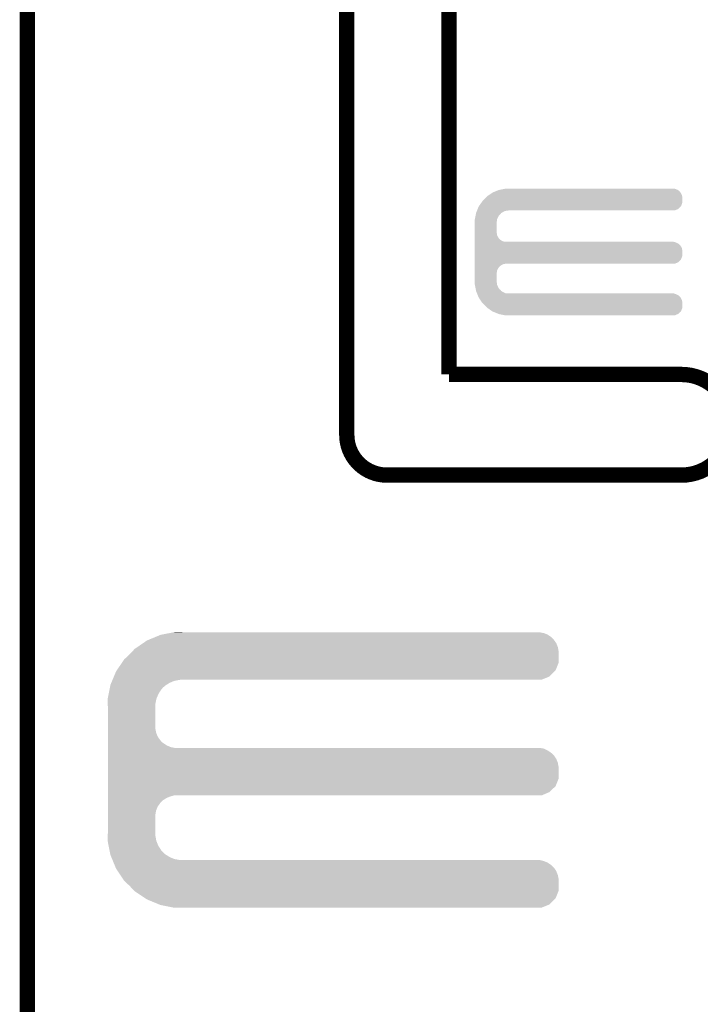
# Model space of a CAD drawing. Extents: x -1.3 to 24.2, y -3.9 to 39.2.
# Tile 15 of 27: x -1.3 to 5.4, y 19.1 to 28.9. Entities that reach past the tile are written whole.
import ezdxf

# ---------------------------------------------------------------- set-up
doc = ezdxf.new("R2010")
doc.units = 0
doc.layers.add('IR_SENSE_7_V100_GKO', color=5, linetype='CONTINUOUS')
doc.layers.add('IR_SENSE_7_V100_GTO', color=14, linetype='CONTINUOUS')

msp = doc.modelspace()

# ---------------------------------------------------------------- linework, layer by layer
at = {"layer": 'IR_SENSE_7_V100_GKO', "const_width": 0.1524}
for points in [[(1.905, 24.80056), (1.905, 39.116)], [(2.921, 25.4), (2.921, 37.973)], [(-1.27, -3.81), (-1.27, 36.83)], [(2.921, 25.4), (5.22986, 25.4)], [(2.30378, 24.39924), (5.22986, 24.39924)]]:
    msp.add_lwpolyline(points, dxfattribs=at)
for points in [[(5.22986, 24.39924, 1), (5.22986, 25.4)], [(1.905, 24.80056, 0.4142165), (2.30378, 24.39924)]]:
    msp.add_lwpolyline(points, format="xyb", dxfattribs=at)
at = {"layer": 'IR_SENSE_7_V100_GTO'}
for points in [[(3.336712, 27.19578), (3.35534, 27.20848), (5.22986, 27.19578), (5.221394, 27.20848)], [(3.35534, 27.20848), (3.36169, 27.21102), (5.221394, 27.20848), (5.2197, 27.21102)], [(3.36169, 27.21102), (3.380734, 27.218638), (5.2197, 27.21102), (5.212082, 27.218638)], [(3.380734, 27.218638), (3.39978, 27.226256), (5.212082, 27.218638), (5.207, 27.226256)], [(3.39978, 27.226256), (3.418842, 27.23388), (5.207, 27.226256), (5.193666, 27.23388)], [(3.418842, 27.23388), (3.43205, 27.23642), (5.193666, 27.23388), (5.189222, 27.23642)], [(3.43205, 27.23642), (3.471662, 27.244038), (5.189222, 27.23642), (5.171442, 27.244038)], [(3.471662, 27.244038), (3.484882, 27.24658), (5.171442, 27.244038), (5.15366, 27.24658)], [(3.217452, 27.071318), (3.242852, 27.106878), (5.227316, 27.071318), (5.240018, 27.106878)], [(3.242852, 27.106878), (3.253742, 27.122122), (5.240018, 27.106878), (5.240018, 27.122122)], [(3.253742, 27.122122), (3.2766, 27.14752), (5.240018, 27.122122), (5.240018, 27.14752)], [(3.2766, 27.14752), (3.289298, 27.160218), (5.240018, 27.14752), (5.24002, 27.160218)], [(3.289298, 27.160218), (3.29946, 27.17038), (5.24002, 27.160218), (5.23857, 27.17038)], [(3.29946, 27.17038), (3.31063, 27.177996), (5.23857, 27.17038), (5.23748, 27.177996)], [(3.31063, 27.177996), (3.336712, 27.19578), (5.23748, 27.177996), (5.22986, 27.19578)], [(3.190242, 27.005282), (3.194304, 27.015438), (3.443228, 27.005282), (3.45948, 27.015438)], [(3.194304, 27.015438), (3.198368, 27.025598), (3.45948, 27.015438), (3.482338, 27.025598)], [(3.198368, 27.025598), (3.199384, 27.02814), (3.482338, 27.025598), (3.5052, 27.02814)], [(3.199384, 27.02814), (3.2004, 27.03068), (3.5052, 27.02814), (3.517898, 27.03068)], [(3.2004, 27.03068), (3.20548, 27.04338), (5.163816, 27.03068), (5.199376, 27.04338)], [(3.20548, 27.04338), (3.215642, 27.068782), (5.199376, 27.04338), (5.224778, 27.068782)], [(3.215642, 27.068782), (3.217452, 27.071318), (5.224778, 27.068782), (5.227316, 27.071318)], [(3.17754, 26.939242), (3.178026, 26.941776), (3.398238, 26.939242), (3.39852, 26.941776)], [(3.17754, 26.918922), (3.17754, 26.939242), (3.39598, 26.918922), (3.398238, 26.939242)], [(3.17754, 26.906218), (3.17754, 26.918922), (3.39344, 26.906218), (3.39598, 26.918922)], [(3.178026, 26.941776), (3.182424, 26.964638), (3.39852, 26.941776), (3.40868, 26.964638)], [(3.182424, 26.964638), (3.186332, 26.984956), (3.40868, 26.964638), (3.421378, 26.984956)], [(3.186332, 26.984956), (3.187798, 26.992578), (3.421378, 26.984956), (3.431538, 26.992578)], [(3.187798, 26.992578), (3.189752, 27.002738), (3.431538, 26.992578), (3.439158, 27.002738)], [(3.189752, 27.002738), (3.190242, 27.005282), (3.439158, 27.002738), (3.443228, 27.005282)], [(3.17754, 26.814778), (3.17754, 26.906218), (3.39344, 26.814778), (3.39344, 26.906218)], [(3.17754, 26.804618), (3.17754, 26.814778), (3.39598, 26.804618), (3.39344, 26.814778)], [(3.17754, 26.786838), (3.17754, 26.804618), (3.398522, 26.786838), (3.39598, 26.804618)], [(3.17754, 26.769058), (3.17754, 26.786838), (3.406142, 26.769058), (3.398522, 26.786838)], [(3.17754, 26.753818), (3.17754, 26.769058), (3.416302, 26.753818), (3.406142, 26.769058)], [(3.17754, 26.7462), (3.17754, 26.753818), (3.42392, 26.7462), (3.416302, 26.753818)], [(3.17754, 26.738578), (3.17754, 26.7462), (3.429004, 26.738578), (3.42392, 26.7462)], [(3.17754, 26.72842), (3.17754, 26.738578), (3.44678, 26.72842), (3.429004, 26.738578)], [(3.17754, 26.7208), (3.17754, 26.72842), (3.464564, 26.7208), (3.44678, 26.72842)], [(3.17754, 26.71826), (3.17754, 26.7208), (3.482342, 26.71826), (3.464564, 26.7208)], [(3.17754, 26.71318), (3.17754, 26.71826), (5.171442, 26.71318), (5.153664, 26.71826)], [(3.17754, 26.70556), (3.17754, 26.71318), (5.189222, 26.70556), (5.171442, 26.71318)], [(3.17754, 26.695398), (3.17754, 26.70556), (5.207, 26.695398), (5.189222, 26.70556)], [(3.17754, 26.6827), (3.17754, 26.695398), (5.2197, 26.6827), (5.207, 26.695398)], [(3.17754, 26.66746), (3.17754, 26.6827), (5.22986, 26.66746), (5.2197, 26.6827)], [(3.17754, 26.649676), (3.17754, 26.66746), (5.23748, 26.649676), (5.22986, 26.66746)], [(3.17754, 26.629358), (3.17754, 26.649676), (5.24002, 26.629358), (5.23748, 26.649676)], [(3.17754, 26.578558), (3.17754, 26.629358), (5.240018, 26.578558), (5.24002, 26.629358)], [(3.17754, 26.542998), (3.17754, 26.578558), (5.227316, 26.542998), (5.240018, 26.578558)], [(3.17754, 26.515058), (3.17754, 26.542998), (5.199376, 26.515058), (5.227316, 26.542998)], [(3.17754, 26.49982), (3.17754, 26.515058), (5.163816, 26.49982), (5.199376, 26.515058)], [(3.17754, 26.497278), (3.17754, 26.49982), (3.464558, 26.497278), (3.48234, 26.49982)], [(3.17754, 26.489658), (3.17754, 26.497278), (3.446778, 26.489658), (3.464558, 26.497278)], [(3.17754, 26.476958), (3.17754, 26.489658), (3.428998, 26.476958), (3.446778, 26.489658)], [(3.17754, 26.46426), (3.17754, 26.476958), (3.4163, 26.46426), (3.428998, 26.476958)], [(3.17754, 26.44902), (3.17754, 26.46426), (3.40614, 26.44902), (3.4163, 26.46426)], [(3.17754, 26.431236), (3.17754, 26.44902), (3.39852, 26.431236), (3.40614, 26.44902)], [(3.17754, 26.41346), (3.17754, 26.431236), (3.39598, 26.41346), (3.39852, 26.431236)], [(3.17754, 26.403298), (3.17754, 26.41346), (3.39344, 26.403298), (3.39598, 26.41346)], [(3.17754, 26.327098), (3.17754, 26.403298), (3.39344, 26.327098), (3.39344, 26.403298)], [(3.17754, 26.3144), (3.17754, 26.327098), (3.39598, 26.3144), (3.39344, 26.327098)], [(3.17754, 26.294078), (3.17754, 26.3144), (3.39824, 26.294078), (3.39598, 26.3144)], [(3.17803, 26.291538), (3.17754, 26.294078), (3.398522, 26.291538), (3.39824, 26.294078)], [(3.182426, 26.26868), (3.17803, 26.291538), (3.408682, 26.26868), (3.398522, 26.291538)], [(3.186334, 26.248358), (3.182426, 26.26868), (3.421382, 26.248358), (3.408682, 26.26868)], [(3.1878, 26.240738), (3.186334, 26.248358), (3.431542, 26.240738), (3.421382, 26.248358)], [(3.189754, 26.230578), (3.1878, 26.240738), (3.439164, 26.230578), (3.431542, 26.240738)], [(3.19024, 26.228042), (3.189754, 26.230578), (3.443222, 26.228042), (3.439164, 26.230578)], [(3.194306, 26.21788), (3.19024, 26.228042), (3.459482, 26.21788), (3.443222, 26.228042)], [(3.19837, 26.20772), (3.194306, 26.21788), (3.482344, 26.20772), (3.459482, 26.21788)], [(3.199386, 26.20518), (3.19837, 26.20772), (3.505202, 26.20518), (3.482344, 26.20772)], [(3.201418, 26.2001), (3.199386, 26.20518), (5.171442, 26.2001), (5.153664, 26.20518)], [(3.204466, 26.19248), (3.201418, 26.2001), (5.189222, 26.19248), (5.171442, 26.2001)], [(3.20853, 26.182316), (3.204466, 26.19248), (5.207, 26.182316), (5.189222, 26.19248)], [(3.211578, 26.174698), (3.20853, 26.182316), (5.212082, 26.174698), (5.207, 26.182316)], [(3.21361, 26.169616), (3.211578, 26.174698), (5.219702, 26.169616), (5.212082, 26.174698)], [(3.21564, 26.16454), (3.21361, 26.169616), (5.222604, 26.16454), (5.219702, 26.169616)], [(3.2243, 26.15184), (3.21564, 26.16454), (5.22986, 26.15184), (5.222604, 26.16454)], [(3.236426, 26.134056), (3.2243, 26.15184), (5.23748, 26.134056), (5.22986, 26.15184)], [(3.248546, 26.116278), (3.236426, 26.134056), (5.24002, 26.116278), (5.23748, 26.134056)], [(3.25374, 26.10866), (3.248546, 26.116278), (5.240018, 26.10866), (5.24002, 26.116278)], [(3.299458, 26.062942), (3.25374, 26.10866), (5.240018, 26.062942), (5.240018, 26.10866)], [(3.299464, 26.062938), (3.299458, 26.062942), (5.240018, 26.062938), (5.240018, 26.062942)], [(3.351616, 26.02738), (3.299464, 26.062938), (5.227316, 26.02738), (5.240018, 26.062938)], [(3.355338, 26.024842), (3.351616, 26.02738), (5.224524, 26.024842), (5.227316, 26.02738)], [(3.412494, 26.00198), (3.355338, 26.024842), (5.199378, 26.00198), (5.224524, 26.024842)], [(3.418838, 25.999442), (3.412494, 26.00198), (5.193454, 25.999442), (5.199378, 26.00198)], [(3.484878, 25.98674), (3.418838, 25.999442), (5.163816, 25.98674), (5.193454, 25.999442)], [(0.004382, 22.791418), (0.053342, 22.81174), (3.934462, 22.791418), (3.905108, 22.81174)], [(0.053342, 22.81174), (0.066262, 22.814278), (3.905108, 22.81174), (3.901442, 22.814278)], [(0.066262, 22.814278), (0.143848, 22.829518), (3.901442, 22.814278), (3.863342, 22.829518)], [(0.143848, 22.829518), (0.18265, 22.83714), (3.863342, 22.829518), (3.822702, 22.83714)], [(0.18265, 22.83714), (0.19547, 22.839658), (0.269262, 22.83714), (0.26924, 22.839658)], [(0.19547, 22.839658), (0.195582, 22.83968), (0.26924, 22.839658), (0.195582, 22.83968)], [(-0.17734, 22.689818), (-0.12192, 22.72792), (4.00304, 22.689818), (3.9878, 22.72792)], [(-0.12192, 22.72792), (-0.08128, 22.75586), (3.9878, 22.72792), (3.968458, 22.75586)], [(-0.08128, 22.75586), (-0.069042, 22.76094), (3.968458, 22.75586), (3.96494, 22.76094)], [(-0.069042, 22.76094), (0.004382, 22.791418), (3.96494, 22.76094), (3.934462, 22.791418)], [(-0.307338, 22.5679), (-0.254, 22.6187), (4.010658, 22.5679), (4.010658, 22.6187)], [(-0.254, 22.6187), (-0.224974, 22.649178), (4.010658, 22.6187), (4.01066, 22.649178)], [(-0.224974, 22.649178), (-0.203198, 22.67204), (4.01066, 22.649178), (4.006374, 22.67204)], [(-0.203198, 22.67204), (-0.17734, 22.689818), (4.006374, 22.67204), (4.00304, 22.689818)], [(-0.381702, 22.45868), (-0.329824, 22.534876), (3.980176, 22.45868), (4.010658, 22.534876)], [(-0.329824, 22.534876), (-0.307338, 22.5679), (4.010658, 22.534876), (4.010658, 22.5679)], [(-0.409706, 22.39772), (-0.388618, 22.448522), (3.919216, 22.39772), (3.970018, 22.448522)], [(-0.388618, 22.448522), (-0.381702, 22.45868), (3.970018, 22.448522), (3.980176, 22.45868)], [(-0.445996, 22.30628), (-0.444498, 22.313902), (0.099058, 22.30628), (0.110838, 22.313902)], [(-0.444498, 22.313902), (-0.436066, 22.334218), (0.110838, 22.313902), (0.14224, 22.334218)], [(-0.436066, 22.334218), (-0.427632, 22.354538), (0.14224, 22.334218), (0.190498, 22.354538)], [(-0.427632, 22.354538), (-0.423414, 22.3647), (0.190498, 22.354538), (0.24384, 22.3647)], [(-0.423414, 22.3647), (-0.422358, 22.36724), (0.24384, 22.3647), (0.26924, 22.36724)], [(-0.422358, 22.36724), (-0.409706, 22.39772), (3.843016, 22.36724), (3.919216, 22.39772)], [(-0.471444, 22.176738), (-0.461964, 22.225), (0.0127, 22.176738), (0.03302, 22.225)], [(-0.461964, 22.225), (-0.453482, 22.268178), (0.03302, 22.225), (0.06096, 22.268178)], [(-0.453482, 22.268178), (-0.44949, 22.2885), (0.06096, 22.268178), (0.078738, 22.2885)], [(-0.44949, 22.2885), (-0.445996, 22.30628), (0.078738, 22.2885), (0.099058, 22.30628)], [(-0.47244, 22.171662), (-0.471444, 22.176738), (0.011684, 22.171662), (0.0127, 22.176738)], [(-0.470862, 22.125938), (-0.47244, 22.171662), (0.00254, 22.125938), (0.011684, 22.171662)], [(-0.4699, 22.098), (-0.470862, 22.125938), (0.00254, 22.098), (0.00254, 22.125938)], [(-0.4699, 21.879558), (-0.4699, 22.098), (0.00254, 21.879558), (0.00254, 22.098)], [(-0.4699, 21.838918), (-0.4699, 21.879558), (0.010162, 21.838918), (0.00254, 21.879558)], [(-0.4699, 21.800818), (-0.4699, 21.838918), (0.025402, 21.800818), (0.010162, 21.838918)], [(-0.4699, 21.76526), (-0.4699, 21.800818), (0.0508, 21.76526), (0.025402, 21.800818)], [(-0.4699, 21.750018), (-0.4699, 21.76526), (0.063502, 21.750018), (0.0508, 21.76526)], [(-0.4699, 21.73732), (-0.4699, 21.750018), (0.078742, 21.73732), (0.063502, 21.750018)], [(-0.4699, 21.71446), (-0.4699, 21.73732), (0.114302, 21.71446), (0.078742, 21.73732)], [(-0.4699, 21.69668), (-0.4699, 21.71446), (0.152402, 21.69668), (0.114302, 21.71446)], [(-0.4699, 21.68906), (-0.4699, 21.69668), (0.190502, 21.68906), (0.152402, 21.69668)], [(-0.4699, 21.681438), (-0.4699, 21.68906), (3.863342, 21.681438), (3.822702, 21.68906)], [(-0.4699, 21.663658), (-0.4699, 21.681438), (3.901442, 21.663658), (3.863342, 21.681438)], [(-0.4699, 21.6408), (-0.4699, 21.663658), (3.93446, 21.6408), (3.901442, 21.663658)], [(-0.4699, 21.628102), (-0.4699, 21.6408), (3.949698, 21.628102), (3.93446, 21.6408)], [(-0.4699, 21.612858), (-0.4699, 21.628102), (3.96494, 21.612858), (3.949698, 21.628102)], [(-0.4699, 21.5773), (-0.4699, 21.612858), (3.9878, 21.5773), (3.96494, 21.612858)], [(-0.4699, 21.539198), (-0.4699, 21.5773), (4.00304, 21.539198), (3.9878, 21.5773)], [(-0.4699, 21.498558), (-0.4699, 21.539198), (4.01066, 21.498558), (4.00304, 21.539198)], [(-0.4699, 21.384256), (-0.4699, 21.498558), (4.010658, 21.384256), (4.01066, 21.498558)], [(-0.4699, 21.30806), (-0.4699, 21.384256), (3.980178, 21.30806), (4.010658, 21.384256)], [(-0.4699, 21.249638), (-0.4699, 21.30806), (3.919216, 21.249638), (3.980178, 21.30806)], [(-0.4699, 21.21662), (-0.4699, 21.249638), (3.843016, 21.21662), (3.919216, 21.249638)], [(-0.4699, 21.206458), (-0.4699, 21.21662), (0.152398, 21.206458), (0.190496, 21.21662)], [(-0.4699, 21.191218), (-0.4699, 21.206458), (0.1143, 21.191218), (0.152398, 21.206458)], [(-0.4699, 21.16836), (-0.4699, 21.191218), (0.07874, 21.16836), (0.1143, 21.191218)], [(-0.4699, 21.155658), (-0.4699, 21.16836), (0.063498, 21.155658), (0.07874, 21.16836)], [(-0.4699, 21.14042), (-0.4699, 21.155658), (0.0508, 21.14042), (0.063498, 21.155658)], [(-0.4699, 21.10486), (-0.4699, 21.14042), (0.0254, 21.10486), (0.0508, 21.14042)], [(-0.4699, 21.066758), (-0.4699, 21.10486), (0.01016, 21.066758), (0.0254, 21.10486)], [(-0.4699, 21.026118), (-0.4699, 21.066758), (0.00254, 21.026118), (0.01016, 21.066758)], [(-0.4699, 20.8407), (-0.4699, 21.026118), (0.00254, 20.8407), (0.00254, 21.026118)], [(-0.47244, 20.767042), (-0.470776, 20.815298), (0.011734, 20.767042), (0.00254, 20.815298)], [(-0.47144, 20.761958), (-0.47244, 20.767042), (0.012702, 20.761958), (0.011734, 20.767042)], [(-0.461962, 20.7137), (-0.47144, 20.761958), (0.033022, 20.7137), (0.012702, 20.761958)], [(-0.470776, 20.815298), (-0.4699, 20.8407), (0.00254, 20.815298), (0.00254, 20.8407)], [(-0.453478, 20.670518), (-0.461962, 20.7137), (0.06096, 20.670518), (0.033022, 20.7137)], [(-0.449488, 20.650198), (-0.453478, 20.670518), (0.07874, 20.650198), (0.06096, 20.670518)], [(-0.445996, 20.63242), (-0.449488, 20.650198), (0.099062, 20.63242), (0.07874, 20.650198)], [(-0.4445, 20.624802), (-0.445996, 20.63242), (0.110836, 20.624802), (0.099062, 20.63242)], [(-0.436064, 20.60448), (-0.4445, 20.624802), (0.14224, 20.60448), (0.110836, 20.624802)], [(-0.427628, 20.58416), (-0.436064, 20.60448), (0.190502, 20.58416), (0.14224, 20.60448)], [(-0.423412, 20.574), (-0.427628, 20.58416), (0.243842, 20.574), (0.190502, 20.58416)], [(-0.419194, 20.563838), (-0.423412, 20.574), (3.863342, 20.563838), (3.822702, 20.574)], [(-0.412868, 20.548598), (-0.419194, 20.563838), (3.901442, 20.548598), (3.863342, 20.563838)], [(-0.403378, 20.525738), (-0.412868, 20.548598), (3.934462, 20.525738), (3.901442, 20.548598)], [(-0.397054, 20.5105), (-0.403378, 20.525738), (3.9497, 20.5105), (3.934462, 20.525738)], [(-0.39178, 20.497796), (-0.397054, 20.5105), (3.96494, 20.497796), (3.9497, 20.5105)], [(-0.38862, 20.49018), (-0.39178, 20.497796), (3.969838, 20.49018), (3.96494, 20.497796)], [(-0.369992, 20.46224), (-0.38862, 20.49018), (3.9878, 20.46224), (3.969838, 20.49018)], [(-0.344592, 20.424138), (-0.369992, 20.46224), (4.00304, 20.424138), (3.9878, 20.46224)], [(-0.317498, 20.383498), (-0.344592, 20.424138), (4.01066, 20.383498), (4.00304, 20.424138)], [(-0.30734, 20.36826), (-0.317498, 20.383498), (4.010658, 20.36826), (4.01066, 20.383498)], [(-0.254, 20.31746), (-0.30734, 20.36826), (4.010658, 20.31746), (4.010658, 20.36826)], [(-0.208034, 20.269196), (-0.254, 20.31746), (4.010658, 20.269196), (4.010658, 20.31746)], [(-0.203202, 20.264122), (-0.208034, 20.269196), (4.008628, 20.264122), (4.010658, 20.269196)], [(-0.096518, 20.193), (-0.203202, 20.264122), (3.980176, 20.193), (4.008628, 20.264122)], [(-0.081282, 20.182842), (-0.096518, 20.193), (3.970018, 20.182842), (3.980176, 20.193)], [(0.041106, 20.13204), (-0.081282, 20.182842), (3.919216, 20.13204), (3.970018, 20.182842)], [(0.053338, 20.126962), (0.041106, 20.13204), (3.90652, 20.126962), (3.919216, 20.13204)], [(0.18265, 20.10156), (0.053338, 20.126962), (3.843016, 20.10156), (3.90652, 20.126962)], [(0.195578, 20.09902), (0.18265, 20.10156), (0.195578, 20.09902), (0.26924, 20.10156)]]:
    msp.add_solid(points, dxfattribs=at)

doc.saveas('drawing.dxf')
